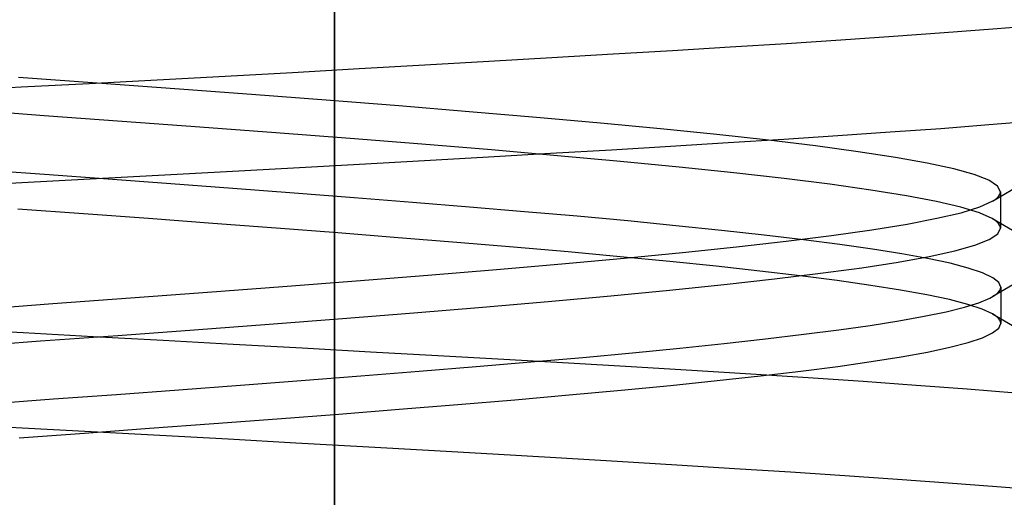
# Model space of a CAD drawing. Header units: millimetres. Extents: x 0 to 93, y -1.2 to 50.
# Tile 20 of 140: x 7.7 to 8.7, y 4 to 4.5. Entities that reach past the tile are written whole.
import ezdxf

# ---------------------------------------------------------------- set-up
doc = ezdxf.new("R2010")
doc.units = ezdxf.units.MM
doc.layers.add('MAIN-2', color=7, linetype='Continuous')

msp = doc.modelspace()

# ---------------------------------------------------------------- linework, layer by layer
at = {"layer": 'MAIN-2'}
for p, q in [((8.0005, 9), (8.0005, 0)), ((8.0005, 0), (8.0005, 9)), ((8.0005, 8), (8.0005, 0.8)), ((8.0005, 0.8), (8.0005, 8)), ((8.6405, 4.4858), (8.5872, 4.482)), ((8.6405, 4.4858), (8.5872, 4.482)), ((8.6915, 4.4897), (8.6405, 4.4858)), ((8.6915, 4.4897), (8.6405, 4.4858)), ((8.7399, 4.4936), (8.6915, 4.4897)), ((8.7399, 4.4936), (8.6915, 4.4897)), ((8.532, 4.4782), (8.4748, 4.4744)), ((8.532, 4.4782), (8.4748, 4.4744)), ((8.5872, 4.482), (8.532, 4.4782)), ((8.5872, 4.482), (8.532, 4.4782)), ((8.3553, 4.467), (8.2928, 4.4633)), ((8.3553, 4.467), (8.2928, 4.4633)), ((8.4159, 4.4707), (8.3553, 4.467)), ((8.4159, 4.4707), (8.3553, 4.467)), ((8.4748, 4.4744), (8.4159, 4.4707)), ((8.4748, 4.4744), (8.4159, 4.4707)), ((8.1626, 4.4557), (8.0952, 4.4518)), ((8.1626, 4.4557), (8.0952, 4.4518)), ((8.2285, 4.4595), (8.1626, 4.4557)), ((8.2285, 4.4595), (8.1626, 4.4557)), ((8.2928, 4.4633), (8.2285, 4.4595)), ((8.2928, 4.4633), (8.2285, 4.4595)), ((7.9564, 4.4439), (7.8856, 4.4401)), ((7.9564, 4.4439), (7.8856, 4.4401)), ((8.0263, 4.4479), (7.9564, 4.4439)), ((8.0263, 4.4479), (7.9564, 4.4439)), ((8.0952, 4.4518), (8.0263, 4.4479)), ((8.0952, 4.4518), (8.0263, 4.4479)), ((7.7513, 4.4331), (7.6688, 4.4391)), ((7.7513, 4.4331), (7.6688, 4.4391)), ((7.8144, 4.4362), (7.743, 4.4324)), ((7.8144, 4.4362), (7.743, 4.4324)), ((7.8856, 4.4401), (7.8144, 4.4362)), ((7.8856, 4.4401), (7.8144, 4.4362)), ((7.6715, 4.4287), (7.6, 4.4249)), ((7.6715, 4.4287), (7.6, 4.4249)), ((7.743, 4.4324), (7.6715, 4.4287)), ((7.743, 4.4324), (7.6715, 4.4287)), ((7.8329, 4.4271), (7.7513, 4.4331)), ((7.8329, 4.4271), (7.7513, 4.4331)), ((7.9132, 4.4211), (7.8329, 4.4271)), ((7.9132, 4.4211), (7.8329, 4.4271)), ((7.9918, 4.4151), (7.9132, 4.4211)), ((7.9918, 4.4151), (7.9132, 4.4211)), ((8.0681, 4.4091), (7.9918, 4.4151)), ((8.0681, 4.4091), (7.9918, 4.4151)), ((7.6956, 4.3989), (7.6128, 4.4049)), ((7.6956, 4.3989), (7.6128, 4.4049)), ((8.1419, 4.4031), (8.0681, 4.4091)), ((8.1419, 4.4031), (8.0681, 4.4091)), ((8.2125, 4.3971), (8.1419, 4.4031)), ((8.2125, 4.3971), (8.1419, 4.4031)), ((7.7778, 4.3929), (7.6956, 4.3989)), ((7.7778, 4.3929), (7.6956, 4.3989)), ((7.8591, 4.3869), (7.7778, 4.3929)), ((7.8591, 4.3869), (7.7778, 4.3929)), ((8.2796, 4.3911), (8.2125, 4.3971)), ((8.2796, 4.3911), (8.2125, 4.3971)), ((8.6874, 4.3895), (8.7357, 4.3934)), ((8.6874, 4.3895), (8.7357, 4.3934)), ((7.9389, 4.3809), (7.8591, 4.3869)), ((7.9389, 4.3809), (7.8591, 4.3869)), ((8.3427, 4.3851), (8.2796, 4.3911)), ((8.3427, 4.3851), (8.2796, 4.3911)), ((8.4016, 4.3791), (8.3427, 4.3851)), ((8.4016, 4.3791), (8.3427, 4.3851)), ((8.5289, 4.378), (8.5838, 4.3818)), ((8.5289, 4.378), (8.5838, 4.3818)), ((8.5838, 4.3818), (8.6367, 4.3856)), ((8.5838, 4.3818), (8.6367, 4.3856)), ((8.6367, 4.3856), (8.6874, 4.3895)), ((8.6367, 4.3856), (8.6874, 4.3895)), ((8.0168, 4.3749), (7.9389, 4.3809)), ((8.0168, 4.3749), (7.9389, 4.3809)), ((8.0923, 4.3689), (8.0168, 4.3749)), ((8.0923, 4.3689), (8.0168, 4.3749)), ((8.4559, 4.3731), (8.4016, 4.3791)), ((8.4559, 4.3731), (8.4016, 4.3791)), ((8.4135, 4.3706), (8.4721, 4.3743)), ((8.4135, 4.3706), (8.4721, 4.3743)), ((8.5055, 4.3671), (8.4559, 4.3731)), ((8.5055, 4.3671), (8.4559, 4.3731)), ((8.4721, 4.3743), (8.5289, 4.378)), ((8.4721, 4.3743), (8.5289, 4.378)), ((8.1651, 4.3629), (8.0923, 4.3689)), ((8.1651, 4.3629), (8.0923, 4.3689)), ((8.2346, 4.3569), (8.1651, 4.3629)), ((8.2346, 4.3569), (8.1651, 4.3629)), ((8.2273, 4.3594), (8.2911, 4.3632)), ((8.2273, 4.3594), (8.2911, 4.3632)), ((8.2911, 4.3632), (8.3532, 4.3669)), ((8.2911, 4.3632), (8.3532, 4.3669)), ((8.3532, 4.3669), (8.4135, 4.3706)), ((8.3532, 4.3669), (8.4135, 4.3706)), ((8.55, 4.3611), (8.5055, 4.3671)), ((8.55, 4.3611), (8.5055, 4.3671)), ((8.5892, 4.3551), (8.55, 4.3611)), ((8.5892, 4.3551), (8.55, 4.3611)), ((8.0269, 4.348), (8.0951, 4.3518)), ((8.0269, 4.348), (8.0951, 4.3518)), ((8.0951, 4.3518), (8.162, 4.3556)), ((8.0951, 4.3518), (8.162, 4.3556)), ((8.162, 4.3556), (8.2273, 4.3594)), ((8.162, 4.3556), (8.2273, 4.3594)), ((8.3005, 4.3509), (8.2346, 4.3569)), ((8.3005, 4.3509), (8.2346, 4.3569)), ((8.3623, 4.3449), (8.3005, 4.3509)), ((8.3623, 4.3449), (8.3005, 4.3509)), ((8.6227, 4.3491), (8.5892, 4.3551)), ((8.6227, 4.3491), (8.5892, 4.3551)), ((7.696, 4.3371), (7.6287, 4.3419)), ((7.696, 4.3371), (7.6287, 4.3419)), ((7.887, 4.3402), (7.9574, 4.3441)), ((7.887, 4.3402), (7.9574, 4.3441)), ((7.9574, 4.3441), (8.0269, 4.348)), ((7.9574, 4.3441), (8.0269, 4.348)), ((8.4197, 4.3389), (8.3623, 4.3449)), ((8.4197, 4.3389), (8.3623, 4.3449)), ((8.6504, 4.3431), (8.6227, 4.3491)), ((8.6504, 4.3431), (8.6227, 4.3491)), ((8.6719, 4.3371), (8.6504, 4.3431)), ((8.6719, 4.3371), (8.6504, 4.3431)), ((7.6722, 4.3287), (7.7442, 4.3325)), ((7.6722, 4.3287), (7.7442, 4.3325)), ((7.7628, 4.3323), (7.696, 4.3371)), ((7.7628, 4.3323), (7.696, 4.3371)), ((7.7442, 4.3325), (7.8158, 4.3364)), ((7.7442, 4.3325), (7.8158, 4.3364)), ((7.8288, 4.3274), (7.7628, 4.3323)), ((7.8288, 4.3274), (7.7628, 4.3323)), ((7.8158, 4.3364), (7.887, 4.3402)), ((7.8158, 4.3364), (7.887, 4.3402)), ((8.4726, 4.3329), (8.4197, 4.3389)), ((8.4726, 4.3329), (8.4197, 4.3389)), ((8.5205, 4.3269), (8.4726, 4.3329)), ((8.5205, 4.3269), (8.4726, 4.3329)), ((8.6873, 4.3311), (8.6719, 4.3371)), ((8.6873, 4.3311), (8.6719, 4.3371)), ((8.6965, 4.3251), (8.6873, 4.3311)), ((8.6965, 4.3251), (8.6873, 4.3311)), ((7.6, 4.3249), (7.6722, 4.3287)), ((7.6, 4.3249), (7.6722, 4.3287)), ((7.8939, 4.3226), (7.8288, 4.3274)), ((7.8939, 4.3226), (7.8288, 4.3274)), ((7.958, 4.3177), (7.8939, 4.3226)), ((7.958, 4.3177), (7.8939, 4.3226)), ((8.5633, 4.3209), (8.5205, 4.3269)), ((8.5633, 4.3209), (8.5205, 4.3269)), ((8.6007, 4.3149), (8.5633, 4.3209)), ((8.6007, 4.3149), (8.5633, 4.3209)), ((8.7245, 4.3286), (8.691, 4.309)), ((8.6996, 4.3191), (8.6965, 4.3251)), ((8.6996, 4.3191), (8.6965, 4.3251)), ((8.021, 4.3128), (7.958, 4.3177)), ((8.021, 4.3128), (7.958, 4.3177)), ((8.0824, 4.3079), (8.021, 4.3128)), ((8.0824, 4.3079), (8.021, 4.3128)), ((8.6323, 4.3089), (8.6007, 4.3149)), ((8.6323, 4.3089), (8.6007, 4.3149)), ((8.6909, 4.3091), (8.6936, 4.3107)), ((8.6909, 4.3091), (8.6936, 4.3107)), ((8.6936, 4.3107), (8.6957, 4.3124)), ((8.6936, 4.3107), (8.6957, 4.3124)), ((8.6957, 4.3124), (8.6974, 4.3141)), ((8.6957, 4.3124), (8.6974, 4.3141)), ((8.6974, 4.3141), (8.6986, 4.3158)), ((8.6974, 4.3141), (8.6986, 4.3158)), ((8.6986, 4.3158), (8.6993, 4.3174)), ((8.6986, 4.3158), (8.6993, 4.3174)), ((8.6993, 4.3174), (8.6996, 4.3191)), ((8.6993, 4.3174), (8.6996, 4.3191)), ((8.6996, 4.3191), (8.6996, 4.3159)), ((8.6996, 4.3159), (8.6996, 4.3127)), ((8.6996, 4.3127), (8.6996, 4.3095)), ((8.6996, 4.3095), (8.6996, 4.3063)), ((7.737, 4.2959), (7.6682, 4.3009)), ((7.737, 4.2959), (7.6682, 4.3009)), ((8.1422, 4.303), (8.0824, 4.3079)), ((8.1422, 4.303), (8.0824, 4.3079)), ((8.1998, 4.2981), (8.1422, 4.303)), ((8.1998, 4.2981), (8.1422, 4.303)), ((8.658, 4.3029), (8.6323, 4.3089)), ((8.658, 4.3029), (8.6323, 4.3089)), ((8.6775, 4.2969), (8.658, 4.3029)), ((8.6775, 4.2969), (8.658, 4.3029)), ((8.6583, 4.2971), (8.6777, 4.3031)), ((8.6583, 4.2971), (8.6777, 4.3031)), ((8.6777, 4.3031), (8.6909, 4.3091)), ((8.6777, 4.3031), (8.6909, 4.3091)), ((8.6996, 4.3063), (8.6996, 4.3032)), ((8.6996, 4.3032), (8.6996, 4.3)), ((8.6996, 4.3), (8.6996, 4.2968)), ((7.8052, 4.2909), (7.737, 4.2959)), ((7.8052, 4.2909), (7.737, 4.2959)), ((7.8727, 4.2859), (7.8052, 4.2909)), ((7.8727, 4.2859), (7.8052, 4.2909)), ((8.2552, 4.2933), (8.1998, 4.2981)), ((8.2552, 4.2933), (8.1998, 4.2981)), ((8.3082, 4.2884), (8.2552, 4.2933)), ((8.3082, 4.2884), (8.2552, 4.2933)), ((8.6015, 4.2852), (8.6328, 4.2912)), ((8.6015, 4.2852), (8.6328, 4.2912)), ((8.6328, 4.2912), (8.6583, 4.2971)), ((8.6328, 4.2912), (8.6583, 4.2971)), ((8.6909, 4.2909), (8.6775, 4.2969)), ((8.6909, 4.2909), (8.6775, 4.2969)), ((8.6936, 4.2892), (8.6909, 4.2909)), ((8.6936, 4.2892), (8.6909, 4.2909)), ((8.691, 4.291), (8.7246, 4.2714)), ((8.6957, 4.2875), (8.6936, 4.2892)), ((8.6957, 4.2875), (8.6936, 4.2892)), ((8.6996, 4.2968), (8.6996, 4.2936)), ((8.6996, 4.2936), (8.6996, 4.2904)), ((8.6996, 4.2904), (8.6996, 4.2872)), ((7.9391, 4.2809), (7.8727, 4.2859)), ((7.9391, 4.2809), (7.8727, 4.2859)), ((8.004, 4.2759), (7.9391, 4.2809)), ((8.004, 4.2759), (7.9391, 4.2809)), ((8.3588, 4.2835), (8.3082, 4.2884)), ((8.3588, 4.2835), (8.3082, 4.2884)), ((8.4067, 4.2786), (8.3588, 4.2835)), ((8.4067, 4.2786), (8.3588, 4.2835)), ((8.4516, 4.2736), (8.4067, 4.2786)), ((8.4516, 4.2736), (8.4067, 4.2786)), ((8.5222, 4.2733), (8.5645, 4.2792)), ((8.5222, 4.2733), (8.5645, 4.2792)), ((8.5645, 4.2792), (8.6015, 4.2852)), ((8.5645, 4.2792), (8.6015, 4.2852)), ((8.6974, 4.2859), (8.6957, 4.2875)), ((8.6974, 4.2859), (8.6957, 4.2875)), ((8.6966, 4.2749), (8.6996, 4.2808)), ((8.6966, 4.2749), (8.6996, 4.2808)), ((8.6986, 4.2842), (8.6974, 4.2859)), ((8.6986, 4.2842), (8.6974, 4.2859)), ((8.6993, 4.2825), (8.6986, 4.2842)), ((8.6993, 4.2825), (8.6986, 4.2842)), ((8.6996, 4.2808), (8.6993, 4.2825)), ((8.6996, 4.2808), (8.6993, 4.2825)), ((8.6996, 4.2872), (8.6996, 4.2841)), ((8.6996, 4.2841), (8.6996, 4.2809)), ((8.0674, 4.2709), (8.004, 4.2759)), ((8.0674, 4.2709), (8.004, 4.2759)), ((8.129, 4.2659), (8.0674, 4.2709)), ((8.129, 4.2659), (8.0674, 4.2709)), ((8.4929, 4.2686), (8.4516, 4.2736)), ((8.4929, 4.2686), (8.4516, 4.2736)), ((8.4747, 4.2673), (8.5222, 4.2733)), ((8.4747, 4.2673), (8.5222, 4.2733)), ((8.5307, 4.2637), (8.4929, 4.2686)), ((8.5307, 4.2637), (8.4929, 4.2686)), ((8.6726, 4.2631), (8.6876, 4.269)), ((8.6726, 4.2631), (8.6876, 4.269)), ((8.6876, 4.269), (8.6966, 4.2749)), ((8.6876, 4.269), (8.6966, 4.2749)), ((8.1885, 4.2609), (8.129, 4.2659)), ((8.1885, 4.2609), (8.129, 4.2659)), ((8.2457, 4.2559), (8.1885, 4.2609)), ((8.2457, 4.2559), (8.1885, 4.2609)), ((8.3656, 4.2554), (8.4224, 4.2613)), ((8.3656, 4.2554), (8.4224, 4.2613)), ((8.4224, 4.2613), (8.4747, 4.2673)), ((8.4224, 4.2613), (8.4747, 4.2673)), ((8.565, 4.2588), (8.5307, 4.2637)), ((8.565, 4.2588), (8.5307, 4.2637)), ((8.5958, 4.2539), (8.565, 4.2588)), ((8.5958, 4.2539), (8.565, 4.2588)), ((8.6517, 4.2572), (8.6726, 4.2631)), ((8.6517, 4.2572), (8.6726, 4.2631)), ((8.2392, 4.2435), (8.3044, 4.2494)), ((8.2392, 4.2435), (8.3044, 4.2494)), ((8.3004, 4.2509), (8.2457, 4.2559)), ((8.3004, 4.2509), (8.2457, 4.2559)), ((8.3523, 4.2459), (8.3004, 4.2509)), ((8.3523, 4.2459), (8.3004, 4.2509)), ((8.3044, 4.2494), (8.3656, 4.2554)), ((8.3044, 4.2494), (8.3656, 4.2554)), ((8.5921, 4.2453), (8.6248, 4.2513)), ((8.5921, 4.2453), (8.6248, 4.2513)), ((8.623, 4.249), (8.5958, 4.2539)), ((8.623, 4.249), (8.5958, 4.2539)), ((8.6465, 4.244), (8.623, 4.249)), ((8.6465, 4.244), (8.623, 4.249)), ((8.6248, 4.2513), (8.6517, 4.2572)), ((8.6248, 4.2513), (8.6517, 4.2572)), ((8.0983, 4.2315), (8.1704, 4.2375)), ((8.0983, 4.2315), (8.1704, 4.2375)), ((8.1704, 4.2375), (8.2392, 4.2435)), ((8.1704, 4.2375), (8.2392, 4.2435)), ((8.4012, 4.2409), (8.3523, 4.2459)), ((8.4012, 4.2409), (8.3523, 4.2459)), ((8.4469, 4.2359), (8.4012, 4.2409)), ((8.4469, 4.2359), (8.4012, 4.2409)), ((8.5107, 4.2335), (8.554, 4.2394)), ((8.5107, 4.2335), (8.554, 4.2394)), ((8.554, 4.2394), (8.5921, 4.2453)), ((8.554, 4.2394), (8.5921, 4.2453)), ((8.6657, 4.239), (8.6465, 4.244)), ((8.6657, 4.239), (8.6465, 4.244)), ((8.6807, 4.234), (8.6657, 4.239)), ((8.6807, 4.234), (8.6657, 4.239)), ((8.0234, 4.2256), (8.0983, 4.2315)), ((8.0234, 4.2256), (8.0983, 4.2315)), ((8.4094, 4.2217), (8.4624, 4.2276)), ((8.4094, 4.2217), (8.4624, 4.2276)), ((8.4893, 4.2309), (8.4469, 4.2359)), ((8.4893, 4.2309), (8.4469, 4.2359)), ((8.4624, 4.2276), (8.5107, 4.2335)), ((8.4624, 4.2276), (8.5107, 4.2335)), ((8.5281, 4.2259), (8.4893, 4.2309)), ((8.5281, 4.2259), (8.4893, 4.2309)), ((8.6913, 4.2289), (8.6807, 4.234)), ((8.6913, 4.2289), (8.6807, 4.234)), ((8.6977, 4.224), (8.6913, 4.2289)), ((8.6977, 4.224), (8.6913, 4.2289)), ((8.7249, 4.2287), (8.6914, 4.2092)), ((7.8671, 4.2136), (7.9462, 4.2196)), ((7.8671, 4.2136), (7.9462, 4.2196)), ((7.9462, 4.2196), (8.0234, 4.2256)), ((7.9462, 4.2196), (8.0234, 4.2256)), ((8.352, 4.2158), (8.4094, 4.2217)), ((8.352, 4.2158), (8.4094, 4.2217)), ((8.5633, 4.2209), (8.5281, 4.2259)), ((8.5633, 4.2209), (8.5281, 4.2259)), ((8.5947, 4.2159), (8.5633, 4.2209)), ((8.5947, 4.2159), (8.5633, 4.2209)), ((8.6997, 4.219), (8.6977, 4.224)), ((8.6997, 4.219), (8.6977, 4.224)), ((8.6984, 4.2151), (8.6994, 4.2171)), ((8.6984, 4.2151), (8.6994, 4.2171)), ((8.6994, 4.2171), (8.6997, 4.219)), ((8.6994, 4.2171), (8.6997, 4.219)), ((8.6998, 4.2191), (8.6998, 4.2159)), ((7.7048, 4.2017), (7.7865, 4.2077)), ((7.7048, 4.2017), (7.7865, 4.2077)), ((7.7865, 4.2077), (7.8671, 4.2136)), ((7.7865, 4.2077), (7.8671, 4.2136)), ((8.2249, 4.2039), (8.2904, 4.2098)), ((8.2249, 4.2039), (8.2904, 4.2098)), ((8.2904, 4.2098), (8.352, 4.2158)), ((8.2904, 4.2098), (8.352, 4.2158)), ((8.6223, 4.2109), (8.5947, 4.2159)), ((8.6223, 4.2109), (8.5947, 4.2159)), ((8.6458, 4.2059), (8.6223, 4.2109)), ((8.6458, 4.2059), (8.6223, 4.2109)), ((8.6769, 4.2027), (8.6882, 4.2075)), ((8.6769, 4.2027), (8.6882, 4.2075)), ((8.6882, 4.2075), (8.6917, 4.2094)), ((8.6882, 4.2075), (8.6917, 4.2094)), ((8.6917, 4.2094), (8.6946, 4.2113)), ((8.6917, 4.2094), (8.6946, 4.2113)), ((8.6946, 4.2113), (8.6968, 4.2132)), ((8.6946, 4.2113), (8.6968, 4.2132)), ((8.6968, 4.2132), (8.6984, 4.2151)), ((8.6968, 4.2132), (8.6984, 4.2151)), ((8.6998, 4.2159), (8.6998, 4.2127)), ((8.6998, 4.2127), (8.6998, 4.2096)), ((8.6998, 4.2096), (8.6998, 4.2064)), ((8.6998, 4.2064), (8.6998, 4.2032)), ((7.6226, 4.1957), (7.7048, 4.2017)), ((7.6226, 4.1957), (7.7048, 4.2017)), ((8.0838, 4.1921), (8.1559, 4.198)), ((8.0838, 4.1921), (8.1559, 4.198)), ((8.1559, 4.198), (8.2249, 4.2039)), ((8.1559, 4.198), (8.2249, 4.2039)), ((8.6423, 4.1932), (8.6616, 4.198)), ((8.6423, 4.1932), (8.6616, 4.198)), ((8.6652, 4.2009), (8.6458, 4.2059)), ((8.6652, 4.2009), (8.6458, 4.2059)), ((8.6616, 4.198), (8.6769, 4.2027)), ((8.6616, 4.198), (8.6769, 4.2027)), ((8.6803, 4.1959), (8.6652, 4.2009)), ((8.6803, 4.1959), (8.6652, 4.2009)), ((8.6911, 4.1909), (8.6803, 4.1959)), ((8.6911, 4.1909), (8.6803, 4.1959)), ((8.6998, 4.2032), (8.6998, 4.2)), ((8.6998, 4.2), (8.6998, 4.1968)), ((8.6998, 4.1968), (8.6998, 4.1936)), ((7.932, 4.1803), (8.009, 4.1862)), ((7.932, 4.1803), (8.009, 4.1862)), ((8.009, 4.1862), (8.0838, 4.1921)), ((8.009, 4.1862), (8.0838, 4.1921)), ((8.5927, 4.1836), (8.6193, 4.1884)), ((8.5927, 4.1836), (8.6193, 4.1884)), ((8.6193, 4.1884), (8.6423, 4.1932)), ((8.6193, 4.1884), (8.6423, 4.1932)), ((8.6938, 4.1893), (8.6911, 4.1909)), ((8.6938, 4.1893), (8.6911, 4.1909)), ((8.6912, 4.1909), (8.7247, 4.1714)), ((8.6959, 4.1876), (8.6938, 4.1893)), ((8.6959, 4.1876), (8.6938, 4.1893)), ((8.6976, 4.1859), (8.6959, 4.1876)), ((8.6976, 4.1859), (8.6959, 4.1876)), ((8.6988, 4.1842), (8.6976, 4.1859)), ((8.6988, 4.1842), (8.6976, 4.1859)), ((8.6998, 4.1936), (8.6998, 4.1905)), ((8.6998, 4.1905), (8.6998, 4.1873)), ((8.6998, 4.1873), (8.6998, 4.1841)), ((7.6, 4.1752), (7.6737, 4.1713)), ((7.6, 4.1752), (7.6737, 4.1713)), ((7.8532, 4.1743), (7.932, 4.1803)), ((7.8532, 4.1743), (7.932, 4.1803)), ((8.5297, 4.1742), (8.5628, 4.1789)), ((8.5297, 4.1742), (8.5628, 4.1789)), ((8.5628, 4.1789), (8.5927, 4.1836)), ((8.5628, 4.1789), (8.5927, 4.1836)), ((8.6912, 4.1709), (8.6976, 4.1759)), ((8.6912, 4.1709), (8.6976, 4.1759)), ((8.6976, 4.1759), (8.6998, 4.1809)), ((8.6976, 4.1759), (8.6998, 4.1809)), ((8.6995, 4.1826), (8.6988, 4.1842)), ((8.6995, 4.1826), (8.6988, 4.1842)), ((8.6998, 4.1809), (8.6995, 4.1826)), ((8.6998, 4.1809), (8.6995, 4.1826)), ((8.6998, 4.1841), (8.6998, 4.1809)), ((7.6737, 4.1713), (7.7473, 4.1673)), ((7.6737, 4.1713), (7.7473, 4.1673)), ((7.6919, 4.1625), (7.773, 4.1684)), ((7.6919, 4.1625), (7.773, 4.1684)), ((7.7473, 4.1673), (7.8208, 4.1633)), ((7.7473, 4.1673), (7.8208, 4.1633)), ((7.773, 4.1684), (7.8532, 4.1743)), ((7.773, 4.1684), (7.8532, 4.1743)), ((8.4094, 4.1599), (8.4529, 4.1647)), ((8.4094, 4.1599), (8.4529, 4.1647)), ((8.4529, 4.1647), (8.4931, 4.1695)), ((8.4529, 4.1647), (8.4931, 4.1695)), ((8.4931, 4.1695), (8.5297, 4.1742)), ((8.4931, 4.1695), (8.5297, 4.1742)), ((8.6655, 4.1609), (8.6805, 4.1659)), ((8.6655, 4.1609), (8.6805, 4.1659)), ((8.6805, 4.1659), (8.6912, 4.1709)), ((8.6805, 4.1659), (8.6912, 4.1709)), ((7.6103, 4.1566), (7.6919, 4.1625)), ((7.6103, 4.1566), (7.6919, 4.1625)), ((7.8208, 4.1633), (7.894, 4.1593)), ((7.8208, 4.1633), (7.894, 4.1593)), ((7.894, 4.1593), (7.9666, 4.1552)), ((7.894, 4.1593), (7.9666, 4.1552)), ((7.9666, 4.1552), (8.0384, 4.1512)), ((7.9666, 4.1552), (8.0384, 4.1512)), ((8.3133, 4.1502), (8.3628, 4.155)), ((8.3133, 4.1502), (8.3628, 4.155)), ((8.3628, 4.155), (8.4094, 4.1599)), ((8.3628, 4.155), (8.4094, 4.1599)), ((8.6228, 4.1509), (8.6462, 4.1559)), ((8.6228, 4.1509), (8.6462, 4.1559)), ((8.6462, 4.1559), (8.6655, 4.1609)), ((8.6462, 4.1559), (8.6655, 4.1609)), ((8.0384, 4.1512), (8.109, 4.1473)), ((8.0384, 4.1512), (8.109, 4.1473)), ((8.109, 4.1473), (8.1783, 4.1434)), ((8.109, 4.1473), (8.1783, 4.1434)), ((8.2065, 4.1405), (8.2612, 4.1453)), ((8.2065, 4.1405), (8.2612, 4.1453)), ((8.2612, 4.1453), (8.3133, 4.1502)), ((8.2612, 4.1453), (8.3133, 4.1502)), ((8.5639, 4.1409), (8.5953, 4.1459)), ((8.5639, 4.1409), (8.5953, 4.1459)), ((8.5953, 4.1459), (8.6228, 4.1509)), ((8.5953, 4.1459), (8.6228, 4.1509)), ((8.0895, 4.1308), (8.1492, 4.1356)), ((8.0895, 4.1308), (8.1492, 4.1356)), ((8.1492, 4.1356), (8.2065, 4.1405)), ((8.1492, 4.1356), (8.2065, 4.1405)), ((8.1783, 4.1434), (8.246, 4.1395)), ((8.1783, 4.1434), (8.246, 4.1395)), ((8.246, 4.1395), (8.3118, 4.1356)), ((8.246, 4.1395), (8.3118, 4.1356)), ((8.3118, 4.1356), (8.3757, 4.1318)), ((8.3118, 4.1356), (8.3757, 4.1318)), ((8.4899, 4.1309), (8.5287, 4.1359)), ((8.4899, 4.1309), (8.5287, 4.1359)), ((8.5287, 4.1359), (8.5639, 4.1409)), ((8.5287, 4.1359), (8.5639, 4.1409)), ((7.9654, 4.121), (8.0281, 4.1259)), ((7.9654, 4.121), (8.0281, 4.1259)), ((8.0281, 4.1259), (8.0895, 4.1308)), ((8.0281, 4.1259), (8.0895, 4.1308)), ((8.3757, 4.1318), (8.4376, 4.128)), ((8.3757, 4.1318), (8.4376, 4.128)), ((8.402, 4.1209), (8.4477, 4.1259)), ((8.402, 4.1209), (8.4477, 4.1259)), ((8.4376, 4.128), (8.4975, 4.1241)), ((8.4376, 4.128), (8.4975, 4.1241)), ((8.4477, 4.1259), (8.4899, 4.1309)), ((8.4477, 4.1259), (8.4899, 4.1309)), ((8.4975, 4.1241), (8.5553, 4.1202)), ((8.4975, 4.1241), (8.5553, 4.1202)), ((7.8372, 4.1113), (7.9018, 4.1162)), ((7.8372, 4.1113), (7.9018, 4.1162)), ((7.9018, 4.1162), (7.9654, 4.121)), ((7.9018, 4.1162), (7.9654, 4.121)), ((8.3014, 4.1109), (8.3532, 4.1159)), ((8.3014, 4.1109), (8.3532, 4.1159)), ((8.3532, 4.1159), (8.402, 4.1209)), ((8.3532, 4.1159), (8.402, 4.1209)), ((8.5553, 4.1202), (8.6111, 4.1162)), ((8.5553, 4.1202), (8.6111, 4.1162)), ((8.6111, 4.1162), (8.6646, 4.1122)), ((8.6111, 4.1162), (8.6646, 4.1122)), ((7.7057, 4.1017), (7.7718, 4.1065)), ((7.7057, 4.1017), (7.7718, 4.1065)), ((7.7718, 4.1065), (7.8372, 4.1113)), ((7.7718, 4.1065), (7.8372, 4.1113)), ((8.1896, 4.1009), (8.2468, 4.1059)), ((8.1896, 4.1009), (8.2468, 4.1059)), ((8.2468, 4.1059), (8.3014, 4.1109)), ((8.2468, 4.1059), (8.3014, 4.1109)), ((8.6646, 4.1122), (8.7157, 4.1082)), ((8.6646, 4.1122), (8.7157, 4.1082)), ((7.639, 4.0969), (7.7057, 4.1017)), ((7.639, 4.0969), (7.7057, 4.1017)), ((8.0685, 4.0909), (8.1301, 4.0959)), ((8.0685, 4.0909), (8.1301, 4.0959)), ((8.1301, 4.0959), (8.1896, 4.1009)), ((8.1301, 4.0959), (8.1896, 4.1009)), ((7.9402, 4.0809), (8.0051, 4.0859)), ((7.9402, 4.0809), (8.0051, 4.0859)), ((8.0051, 4.0859), (8.0685, 4.0909)), ((8.0051, 4.0859), (8.0685, 4.0909)), ((7.6, 4.0751), (7.6727, 4.0713)), ((7.6, 4.0751), (7.6727, 4.0713)), ((7.8064, 4.0709), (7.8739, 4.0759)), ((7.8064, 4.0709), (7.8739, 4.0759)), ((7.8739, 4.0759), (7.9402, 4.0809)), ((7.8739, 4.0759), (7.9402, 4.0809)), ((7.6694, 4.0609), (7.7382, 4.0659)), ((7.6694, 4.0609), (7.7382, 4.0659)), ((7.6727, 4.0713), (7.7451, 4.0674)), ((7.6727, 4.0713), (7.7451, 4.0674)), ((7.7382, 4.0659), (7.8064, 4.0709)), ((7.7382, 4.0659), (7.8064, 4.0709)), ((7.7451, 4.0674), (7.8173, 4.0636)), ((7.7451, 4.0674), (7.8173, 4.0636)), ((7.8173, 4.0636), (7.8889, 4.0597)), ((7.8173, 4.0636), (7.8889, 4.0597)), ((7.8889, 4.0597), (7.96, 4.0557)), ((7.8889, 4.0597), (7.96, 4.0557)), ((7.96, 4.0557), (8.0301, 4.0518)), ((7.96, 4.0557), (8.0301, 4.0518)), ((8.0301, 4.0518), (8.0991, 4.0479)), ((8.0301, 4.0518), (8.0991, 4.0479)), ((8.0991, 4.0479), (8.1668, 4.044)), ((8.0991, 4.0479), (8.1668, 4.044)), ((8.1668, 4.044), (8.2329, 4.0402)), ((8.1668, 4.044), (8.2329, 4.0402)), ((8.2329, 4.0402), (8.2973, 4.0364)), ((8.2329, 4.0402), (8.2973, 4.0364)), ((8.2973, 4.0364), (8.3598, 4.0326)), ((8.2973, 4.0364), (8.3598, 4.0326)), ((8.3598, 4.0326), (8.4204, 4.0289)), ((8.3598, 4.0326), (8.4204, 4.0289)), ((8.4204, 4.0289), (8.4791, 4.0252)), ((8.4204, 4.0289), (8.4791, 4.0252)), ((8.4791, 4.0252), (8.5361, 4.0215)), ((8.4791, 4.0252), (8.5361, 4.0215)), ((8.5361, 4.0215), (8.5914, 4.0177)), ((8.5361, 4.0215), (8.5914, 4.0177)), ((8.5914, 4.0177), (8.6446, 4.0138)), ((8.5914, 4.0177), (8.6446, 4.0138)), ((8.6446, 4.0138), (8.6955, 4.0099)), ((8.6446, 4.0138), (8.6955, 4.0099)), ((8.6955, 4.0099), (8.744, 4.006)), ((8.6955, 4.0099), (8.744, 4.006))]:
    msp.add_line(p, q, dxfattribs=at)

doc.saveas('drawing.dxf')
